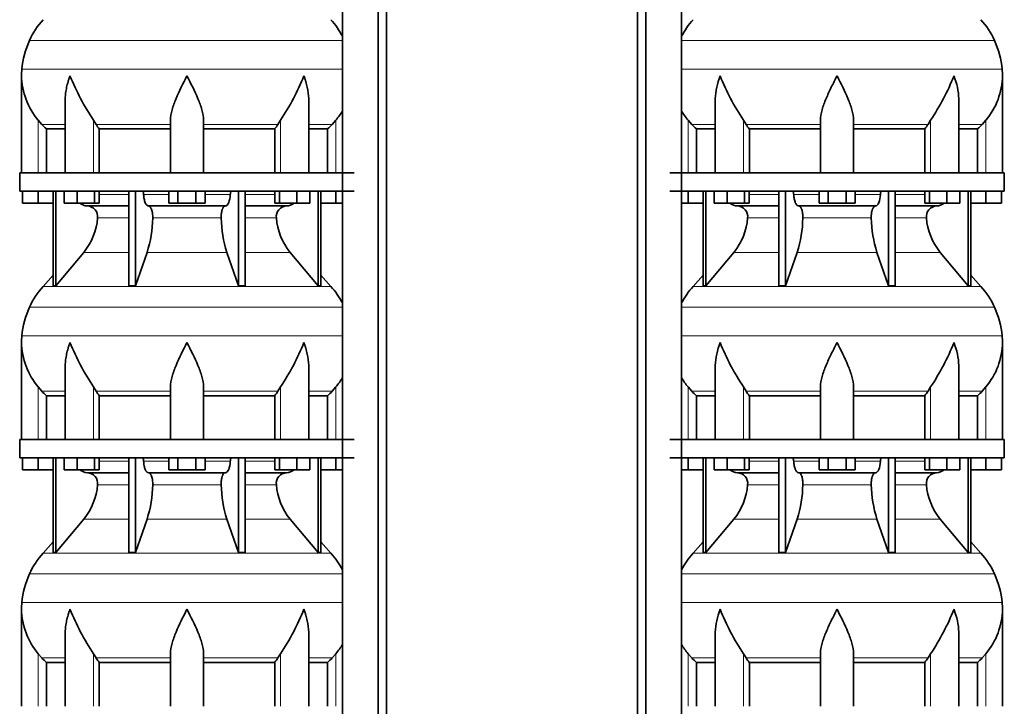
# Model space of a CAD drawing. Header units: millimetres. Extents: x 166 to 773, y -3338 to 2231.
# Tile 19 of 24: x 171 to 707, y 682 to 1055. Entities that reach past the tile are written whole.
import ezdxf

# ---------------------------------------------------------------- set-up
doc = ezdxf.new("R2010")
doc.units = ezdxf.units.MM
doc.layers.add('LOW_134-16', color=7, linetype='Continuous')
doc.layers.add('VSI134_DIFFUSORE', color=7, linetype='Continuous')

# ---------------------------------------------------------------- blocks, each defined once
blk = doc.blocks.new('SE')
at = {"layer": 'LOW_134-16', "color": 7, "linetype": 'Continuous', "lineweight": 35}
for p, q in [((346.64, 1717.18), (346.64, -619.32)), ((366.02, -619.32), (366.02, 1717.18)), ((370.57, -619.32), (370.57, 1717.18)), ((346.57, 1107.18), (346.57, 972.18)), ((346.57, 962.18), (346.57, 827.18)), ((346.57, 817.18), (346.57, 682.18))]:
    blk.add_line(p, q, dxfattribs=at)
at = {"layer": 'VSI134_DIFFUSORE', "color": 4, "linetype": 'Continuous', "lineweight": 9}
for p, q in [((346.57, 1044.17), (176.34, 1044.17)), ((172.18, 1028.54), (346.57, 1028.54)), ((181.01, 972.18), (181.01, 1000.78)), ((183.02, 998.48), (195.73, 998.48)), ((211.09, 972.18), (211.09, 1000.78)), ((212.52, 998.48), (253.01, 998.48)), ((271.01, 998.48), (311.5, 998.48)), ((312.92, 972.18), (312.92, 1000.78)), ((328.28, 998.48), (340.99, 998.48)), ((343.01, 972.18), (343.01, 1000.78)), ((214.21, 960.41), (230.31, 960.41)), ((238.43, 960.41), (252.19, 960.41)), ((271.82, 960.41), (285.58, 960.41)), ((293.7, 960.41), (309.8, 960.41)), ((230.31, 947.64), (213.38, 947.64)), ((280.62, 947.64), (243.39, 947.64)), ((310.63, 947.64), (293.7, 947.64)), ((205.86, 928.94), (230.31, 928.94)), ((240.28, 928.94), (283.73, 928.94)), ((293.7, 928.94), (318.15, 928.94)), ((183.71, 910.43), (340.3, 910.43)), ((346.57, 899.17), (176.34, 899.17)), ((172.18, 883.54), (346.57, 883.54)), ((181.01, 827.18), (181.01, 855.78)), ((183.02, 853.48), (195.73, 853.48)), ((211.09, 827.18), (211.09, 855.78)), ((212.52, 853.48), (253.01, 853.48)), ((271.01, 853.48), (311.5, 853.48)), ((312.92, 827.18), (312.92, 855.78)), ((328.28, 853.48), (340.99, 853.48)), ((343.01, 827.18), (343.01, 855.78)), ((214.21, 815.41), (230.31, 815.41)), ((238.43, 815.41), (252.19, 815.41)), ((271.82, 815.41), (285.58, 815.41)), ((293.7, 815.41), (309.8, 815.41)), ((230.31, 802.64), (213.38, 802.64)), ((280.62, 802.64), (243.39, 802.64)), ((310.63, 802.64), (293.7, 802.64)), ((205.86, 783.94), (230.31, 783.94)), ((240.28, 783.94), (283.73, 783.94)), ((293.7, 783.94), (318.15, 783.94)), ((183.71, 765.43), (340.3, 765.43)), ((346.57, 754.17), (176.34, 754.17)), ((172.18, 738.54), (346.57, 738.54)), ((181.01, 682.18), (181.01, 710.78)), ((183.02, 708.48), (195.73, 708.48)), ((211.09, 682.18), (211.09, 710.78)), ((212.52, 708.48), (253.01, 708.48)), ((271.01, 708.48), (311.5, 708.48)), ((312.92, 682.18), (312.92, 710.78)), ((328.28, 708.48), (340.99, 708.48)), ((343.01, 682.18), (343.01, 710.78))]:
    blk.add_line(p, q, dxfattribs=at)
at = {"layer": 'VSI134_DIFFUSORE', "color": 7, "linetype": 'Continuous', "lineweight": 35}
for p, q in [((172.01, 1024.92), (172.01, 972.18)), ((195.73, 1011.54), (195.73, 972.18)), ((328.28, 972.18), (328.28, 1011.54)), ((183.02, 998.48), (181.01, 1000.78)), ((212.52, 998.48), (211.09, 1000.78)), ((253.01, 972.18), (253.01, 1000.78)), ((271.01, 972.18), (271.01, 1000.78)), ((312.92, 1000.78), (311.5, 998.48)), ((343.01, 1000.78), (340.99, 998.48)), ((185.53, 996.04), (195.73, 996.04)), ((185.53, 972.18), (185.53, 996.04)), ((214.3, 996.04), (253.01, 996.04)), ((214.3, 972.18), (214.3, 996.04)), ((271.01, 996.04), (309.72, 996.04)), ((309.72, 996.04), (309.72, 972.18)), ((328.28, 996.04), (338.48, 996.04)), ((338.48, 996.04), (338.48, 972.18)), ((353.01, 972.18), (171.01, 972.18)), ((171.01, 972.18), (171.01, 962.18)), ((171.01, 962.18), (353.01, 962.18)), ((172.51, 955.78), (172.51, 962.18)), ((172.51, 955.78), (172.51, 962.18)), ((181.01, 955.78), (181.01, 962.18)), ((189.18, 962.18), (189.18, 910.73)), ((190.71, 962.18), (190.71, 910.73)), ((195.25, 955.78), (195.25, 962.18)), ((202.19, 955.78), (202.19, 962.18)), ((211.67, 955.78), (211.67, 962.18)), ((214.21, 955.78), (214.21, 962.18)), ((230.31, 962.18), (230.31, 910.73)), ((234, 962.18), (234, 910.73)), ((252.19, 955.78), (252.19, 962.18)), ((257.1, 955.78), (257.1, 962.18)), ((266.91, 955.78), (266.91, 962.18)), ((271.82, 955.78), (271.82, 962.18)), ((290.01, 962.18), (290.01, 910.73)), ((293.7, 962.18), (293.7, 910.73)), ((309.8, 955.78), (309.8, 962.18)), ((312.34, 955.78), (312.34, 962.18)), ((321.82, 955.78), (321.82, 962.18)), ((328.76, 955.78), (328.76, 962.18)), ((333.3, 962.18), (333.3, 910.73)), ((334.83, 962.18), (334.83, 910.73)), ((343.01, 955.78), (343.01, 962.18)), ((181.01, 955.78), (172.51, 955.78)), ((189.18, 955.78), (181.01, 955.78)), ((202.19, 955.78), (195.25, 955.78)), ((211.67, 955.78), (202.19, 955.78)), ((207.83, 954.18), (230.31, 954.18)), ((214.21, 955.78), (211.67, 955.78)), ((241.1, 954.18), (282.91, 954.18)), ((257.1, 955.78), (252.19, 955.78)), ((266.91, 955.78), (257.1, 955.78)), ((271.82, 955.78), (266.91, 955.78)), ((293.7, 954.18), (316.18, 954.18)), ((312.34, 955.78), (309.8, 955.78)), ((321.82, 955.78), (312.34, 955.78)), ((328.76, 955.78), (321.82, 955.78)), ((343.01, 955.78), (334.83, 955.78)), ((346.57, 955.78), (343.01, 955.78)), ((190.71, 910.73), (205.86, 928.94)), ((234, 910.73), (240.28, 928.94)), ((283.73, 928.94), (290.01, 910.73)), ((318.15, 928.94), (333.3, 910.73)), ((189.18, 916.5), (183.71, 910.43)), ((340.3, 910.43), (334.83, 916.5)), ((189.18, 910.73), (190.71, 910.73)), ((230.31, 910.73), (234, 910.73)), ((290.01, 910.73), (293.7, 910.73)), ((333.3, 910.73), (334.83, 910.73)), ((172.01, 879.92), (172.01, 827.18)), ((195.73, 866.54), (195.73, 827.18)), ((328.28, 827.18), (328.28, 866.54)), ((183.02, 853.48), (181.01, 855.78)), ((212.52, 853.48), (211.09, 855.78)), ((253.01, 827.18), (253.01, 855.78)), ((271.01, 827.18), (271.01, 855.78)), ((312.92, 855.78), (311.5, 853.48)), ((343.01, 855.78), (340.99, 853.48)), ((185.53, 851.04), (195.73, 851.04)), ((185.53, 827.18), (185.53, 851.04)), ((214.3, 851.04), (253.01, 851.04)), ((214.3, 827.18), (214.3, 851.04)), ((271.01, 851.04), (309.72, 851.04)), ((309.72, 851.04), (309.72, 827.18)), ((328.28, 851.04), (338.48, 851.04)), ((338.48, 851.04), (338.48, 827.18)), ((353.01, 827.18), (171.01, 827.18)), ((171.01, 827.18), (171.01, 817.18)), ((171.01, 817.18), (353.01, 817.18)), ((172.51, 810.78), (172.51, 817.18)), ((172.51, 810.78), (172.51, 817.18)), ((181.01, 810.78), (181.01, 817.18)), ((189.18, 817.18), (189.18, 765.73)), ((190.71, 817.18), (190.71, 765.73)), ((195.25, 810.78), (195.25, 817.18)), ((202.19, 810.78), (202.19, 817.18)), ((211.67, 810.78), (211.67, 817.18)), ((214.21, 810.78), (214.21, 817.18)), ((230.31, 817.18), (230.31, 765.73)), ((234, 817.18), (234, 765.73)), ((252.19, 810.78), (252.19, 817.18)), ((257.1, 810.78), (257.1, 817.18)), ((266.91, 810.78), (266.91, 817.18)), ((271.82, 810.78), (271.82, 817.18)), ((290.01, 817.18), (290.01, 765.73)), ((293.7, 817.18), (293.7, 765.73)), ((309.8, 810.78), (309.8, 817.18)), ((312.34, 810.78), (312.34, 817.18)), ((321.82, 810.78), (321.82, 817.18)), ((328.76, 810.78), (328.76, 817.18)), ((333.3, 817.18), (333.3, 765.73)), ((334.83, 817.18), (334.83, 765.73)), ((343.01, 810.78), (343.01, 817.18)), ((181.01, 810.78), (172.51, 810.78)), ((189.18, 810.78), (181.01, 810.78)), ((202.19, 810.78), (195.25, 810.78)), ((211.67, 810.78), (202.19, 810.78)), ((207.83, 809.18), (230.31, 809.18)), ((214.21, 810.78), (211.67, 810.78)), ((241.1, 809.18), (282.91, 809.18)), ((257.1, 810.78), (252.19, 810.78)), ((266.91, 810.78), (257.1, 810.78)), ((271.82, 810.78), (266.91, 810.78)), ((293.7, 809.18), (316.18, 809.18)), ((312.34, 810.78), (309.8, 810.78)), ((321.82, 810.78), (312.34, 810.78)), ((328.76, 810.78), (321.82, 810.78)), ((343.01, 810.78), (334.83, 810.78)), ((346.57, 810.78), (343.01, 810.78)), ((190.71, 765.73), (205.86, 783.94)), ((234, 765.73), (240.28, 783.94)), ((283.73, 783.94), (290.01, 765.73)), ((318.15, 783.94), (333.3, 765.73)), ((189.18, 771.5), (183.71, 765.43)), ((340.3, 765.43), (334.83, 771.5)), ((189.18, 765.73), (190.71, 765.73)), ((230.31, 765.73), (234, 765.73)), ((290.01, 765.73), (293.7, 765.73)), ((333.3, 765.73), (334.83, 765.73)), ((172.01, 734.92), (172.01, 682.18)), ((195.73, 721.54), (195.73, 682.18)), ((328.28, 682.18), (328.28, 721.54)), ((183.02, 708.48), (181.01, 710.78)), ((212.52, 708.48), (211.09, 710.78)), ((253.01, 682.18), (253.01, 710.78)), ((271.01, 682.18), (271.01, 710.78)), ((312.92, 710.78), (311.5, 708.48)), ((343.01, 710.78), (340.99, 708.48)), ((185.53, 706.04), (195.73, 706.04)), ((185.53, 682.18), (185.53, 706.04)), ((214.3, 706.04), (253.01, 706.04)), ((214.3, 682.18), (214.3, 706.04)), ((271.01, 706.04), (309.72, 706.04)), ((309.72, 706.04), (309.72, 682.18)), ((328.28, 706.04), (338.48, 706.04)), ((338.48, 706.04), (338.48, 682.18))]:
    blk.add_line(p, q, dxfattribs=at)
for centre, radius, start, end in [((216.41, 1025.98), 44, 138, 155.5912), ((307.61, 1025.98), 44, 27.6842, 42), ((220.96, 1023.92), 49, 155.5912, 174.5826), ((210.51, 1024.91), 38.5, 174.5826, 180.0352), ((210.7, 1025.59), 38.7, 181.0159, 219.8906), ((336.7, 1082.45), 149.83, 202.585, 213.0327), ((201.79, 1074.81), 133.53, 326.3278, 338.0546), ((313.31, 1025.59), 38.7, 320.1094, 329.446), ((245.66, 1020.72), 39.91, 213.8601, 218.2043), ((278.38, 1020.7), 39.88, 321.7938, 326.1418), ((208.06, 960.86), 6.68, 229.5852, 268.0094), ((207.55, 948.32), 5.87, 353.3223, 87.2173), ((316.44, 948.34), 5.85, 92.5772, 186.8833), ((315.95, 960.86), 6.68, 271.9979, 310.3729), ((180.07, 950.16), 33.4, 320.5472, 355.6594), ((178.44, 948.84), 64.97, 342.1602, 358.9354), ((347.08, 949.09), 66.48, 181.2569, 197.6475), ((344.04, 950.21), 33.51, 184.3996, 219.3938), ((216.41, 880.98), 44, 138, 155.5912), ((307.61, 880.98), 44, 27.6842, 42), ((220.96, 878.92), 49, 155.5912, 174.5826), ((210.51, 879.91), 38.5, 174.5826, 180.0352), ((210.7, 880.59), 38.7, 181.0159, 219.8906), ((336.7, 937.45), 149.83, 202.585, 213.0327), ((201.79, 929.81), 133.53, 326.3278, 338.0546), ((313.31, 880.59), 38.7, 320.1094, 329.446), ((245.66, 875.72), 39.91, 213.8601, 218.2043), ((278.38, 875.7), 39.88, 321.7938, 326.1418), ((208.06, 815.86), 6.68, 229.5852, 268.0094), ((207.55, 803.32), 5.87, 353.3223, 87.2173), ((316.44, 803.34), 5.85, 92.5772, 186.8833), ((315.95, 815.86), 6.68, 271.9979, 310.3729), ((180.07, 805.16), 33.4, 320.5472, 355.6594), ((178.44, 803.84), 64.97, 342.1602, 358.9354), ((347.08, 804.09), 66.48, 181.2569, 197.6475), ((344.04, 805.21), 33.51, 184.3996, 219.3938), ((216.41, 735.98), 44, 138, 155.5912), ((307.61, 735.98), 44, 27.6842, 42), ((220.96, 733.92), 49, 155.5912, 174.5826), ((210.51, 734.91), 38.5, 174.5826, 180.0352), ((210.7, 735.59), 38.7, 181.0159, 219.8906), ((336.7, 792.45), 149.83, 202.585, 213.0327), ((201.79, 784.81), 133.53, 326.3278, 338.0546), ((313.31, 735.59), 38.7, 320.1094, 329.446), ((245.66, 730.72), 39.91, 213.8601, 218.2043), ((278.38, 730.7), 39.88, 321.7938, 326.1418)]:
    blk.add_arc(centre, radius, start, end, dxfattribs=at)
for points, knots in [([(198.37, 1024.91), (198.27, 1024.65), (198.18, 1024.39), (198, 1023.86), (197.91, 1023.6), (197.66, 1022.82), (197.5, 1022.3), (197.04, 1020.74), (196.77, 1019.71), (196.32, 1017.63), (196.14, 1016.59), (195.87, 1014.54), (195.78, 1013.52), (195.74, 1012.18), (195.73, 1011.86), (195.73, 1011.53)], [0, 0, 0, 0, 0.03125, 0.03125, 0.0625, 0.0625, 0.125, 0.125, 0.25, 0.25, 0.375, 0.375, 0.5, 0.5, 0.5400162, 0.5400162, 0.5400162, 0.5400162]), ([(262.01, 1024.91), (259.89, 1020.76), (257.74, 1016.55), (255.2, 1010.48), (254.45, 1008.47), (253.36, 1004.51), (253.01, 1002.61), (253.01, 1000.78)], [0, 0, 0, 0, 0.5, 0.5, 0.75, 0.75, 1, 1, 1, 1]), ([(271.01, 1000.78), (271.01, 1002.61), (270.66, 1004.51), (269.56, 1008.46), (268.81, 1010.47), (266.27, 1016.55), (264.12, 1020.76), (262.01, 1024.91)], [0, 0, 0, 0, 0.25, 0.25, 0.5, 0.5, 1, 1, 1, 1]), ([(328.28, 1011.53), (328.28, 1011.87), (328.27, 1012.21), (328.19, 1014.6), (327.91, 1016.64), (327.23, 1019.72), (326.97, 1020.75), (326.52, 1022.3), (326.35, 1022.82), (326.1, 1023.6), (325.97, 1023.99), (325.83, 1024.39), (325.74, 1024.65), (325.69, 1024.78), (325.65, 1024.91)], [0.4588627, 0.4588627, 0.4588627, 0.4588627, 0.5, 0.5, 0.75, 0.75, 0.875, 0.875, 0.9375, 0.9375, 0.96875, 0.984375, 0.984375, 1, 1, 1, 1]), ([(237.67, 962.18), (237.72, 962.18), (237.76, 962.17), (237.86, 962.13), (237.9, 962.1), (238.03, 961.97), (238.11, 961.84), (238.25, 961.51), (238.31, 961.32), (238.39, 960.89), (238.42, 960.65), (238.43, 960.41)], [0, 0, 0, 0, 0.125, 0.125, 0.25, 0.25, 0.5, 0.5, 0.75, 0.75, 1, 1, 1, 1]), ([(241.1, 954.18), (240.93, 954.18), (240.77, 954.22), (240.53, 954.34), (240.45, 954.39), (240.29, 954.5), (240.22, 954.57), (239.99, 954.79), (239.84, 954.98), (239.56, 955.43), (239.43, 955.68), (239.19, 956.24), (239.08, 956.56), (238.88, 957.23), (238.79, 957.59), (238.64, 958.34), (238.58, 958.74), (238.48, 959.56), (238.45, 959.98), (238.43, 960.41)], [0, 0, 0, 0, 0.125, 0.125, 0.1875, 0.1875, 0.25, 0.25, 0.375, 0.375, 0.5, 0.5, 0.625, 0.625, 0.75, 0.75, 0.875, 0.875, 1, 1, 1, 1]), ([(285.58, 960.41), (285.5, 958.7), (285.19, 957.1), (284.21, 954.83), (283.56, 954.18), (282.91, 954.18)], [0, 0, 0, 0, 0.5, 0.5, 1, 1, 1, 1]), ([(285.58, 960.41), (285.59, 960.65), (285.62, 960.88), (285.68, 961.21), (285.71, 961.31), (285.76, 961.5), (285.79, 961.59), (285.86, 961.76), (285.9, 961.83), (285.98, 961.95), (286.02, 962.01), (286.11, 962.1), (286.15, 962.13), (286.25, 962.17), (286.29, 962.18), (286.34, 962.18)], [0, 0, 0, 0, 0.25, 0.25, 0.375, 0.375, 0.5, 0.5, 0.625, 0.625, 0.75, 0.75, 0.875, 0.875, 1, 1, 1, 1]), ([(241.1, 954.18), (241.18, 954.18), (241.26, 954.17), (241.42, 954.13), (241.49, 954.1), (241.73, 953.97), (241.88, 953.84), (242.17, 953.5), (242.31, 953.3), (242.5, 952.94), (242.57, 952.81), (242.69, 952.53), (242.74, 952.38), (242.9, 951.92), (243, 951.59), (243.12, 951.05), (243.16, 950.87), (243.22, 950.49), (243.25, 950.3), (243.33, 949.71), (243.37, 949.3), (243.41, 948.47), (243.41, 948.05), (243.39, 947.64)], [0, 0, 0, 0, 0.0625, 0.0625, 0.125, 0.125, 0.25, 0.25, 0.375, 0.375, 0.4375, 0.4375, 0.5, 0.5, 0.625, 0.625, 0.6875, 0.6875, 0.75, 0.75, 0.875, 0.875, 1, 1, 1, 1]), ([(280.62, 947.64), (280.6, 948.05), (280.61, 948.47), (280.63, 949.09), (280.65, 949.29), (280.68, 949.7), (280.71, 949.9), (280.78, 950.49), (280.85, 950.87), (280.97, 951.41), (281.02, 951.58), (281.11, 951.92), (281.21, 952.24), (281.32, 952.53), (281.44, 952.8), (281.51, 952.94), (281.7, 953.3), (281.84, 953.51), (282.13, 953.84), (282.29, 953.97), (282.6, 954.14), (282.75, 954.18), (282.91, 954.18)], [0, 0, 0, 0, 0.125, 0.125, 0.1875, 0.1875, 0.25, 0.25, 0.375, 0.375, 0.4375, 0.4375, 0.5, 0.5625, 0.5625, 0.625, 0.625, 0.75, 0.75, 0.875, 0.875, 1, 1, 1, 1]), ([(198.37, 879.91), (198.27, 879.65), (198.18, 879.39), (198, 878.86), (197.91, 878.6), (197.66, 877.82), (197.5, 877.3), (197.04, 875.74), (196.77, 874.71), (196.32, 872.63), (196.14, 871.59), (195.87, 869.54), (195.78, 868.52), (195.74, 867.18), (195.73, 866.86), (195.73, 866.53)], [0, 0, 0, 0, 0.03125, 0.03125, 0.0625, 0.0625, 0.125, 0.125, 0.25, 0.25, 0.375, 0.375, 0.5, 0.5, 0.5400162, 0.5400162, 0.5400162, 0.5400162]), ([(262.01, 879.91), (259.89, 875.76), (257.74, 871.55), (255.2, 865.48), (254.45, 863.47), (253.36, 859.51), (253.01, 857.61), (253.01, 855.78)], [0, 0, 0, 0, 0.5, 0.5, 0.75, 0.75, 1, 1, 1, 1]), ([(271.01, 855.78), (271.01, 857.61), (270.66, 859.51), (269.56, 863.46), (268.81, 865.47), (266.27, 871.55), (264.12, 875.76), (262.01, 879.91)], [0, 0, 0, 0, 0.25, 0.25, 0.5, 0.5, 1, 1, 1, 1]), ([(328.28, 866.53), (328.28, 866.87), (328.27, 867.21), (328.19, 869.6), (327.91, 871.64), (327.23, 874.72), (326.97, 875.75), (326.52, 877.3), (326.35, 877.82), (326.1, 878.6), (325.97, 878.99), (325.83, 879.39), (325.74, 879.65), (325.69, 879.78), (325.65, 879.91)], [0.4588627, 0.4588627, 0.4588627, 0.4588627, 0.5, 0.5, 0.75, 0.75, 0.875, 0.875, 0.9375, 0.9375, 0.96875, 0.984375, 0.984375, 1, 1, 1, 1]), ([(237.67, 817.18), (237.72, 817.18), (237.76, 817.17), (237.86, 817.13), (237.9, 817.1), (238.03, 816.97), (238.11, 816.84), (238.25, 816.51), (238.31, 816.32), (238.39, 815.89), (238.42, 815.65), (238.43, 815.41)], [0, 0, 0, 0, 0.125, 0.125, 0.25, 0.25, 0.5, 0.5, 0.75, 0.75, 1, 1, 1, 1]), ([(241.1, 809.18), (240.93, 809.18), (240.77, 809.22), (240.53, 809.34), (240.45, 809.39), (240.29, 809.5), (240.22, 809.57), (239.99, 809.79), (239.84, 809.98), (239.56, 810.43), (239.43, 810.68), (239.19, 811.24), (239.08, 811.56), (238.88, 812.23), (238.79, 812.59), (238.64, 813.34), (238.58, 813.74), (238.48, 814.56), (238.45, 814.98), (238.43, 815.41)], [0, 0, 0, 0, 0.125, 0.125, 0.1875, 0.1875, 0.25, 0.25, 0.375, 0.375, 0.5, 0.5, 0.625, 0.625, 0.75, 0.75, 0.875, 0.875, 1, 1, 1, 1]), ([(285.58, 815.41), (285.5, 813.7), (285.19, 812.1), (284.21, 809.83), (283.56, 809.18), (282.91, 809.18)], [0, 0, 0, 0, 0.5, 0.5, 1, 1, 1, 1]), ([(285.58, 815.41), (285.59, 815.65), (285.62, 815.88), (285.68, 816.21), (285.71, 816.31), (285.76, 816.5), (285.79, 816.59), (285.86, 816.76), (285.9, 816.83), (285.98, 816.95), (286.02, 817.01), (286.11, 817.1), (286.15, 817.13), (286.25, 817.17), (286.29, 817.18), (286.34, 817.18)], [0, 0, 0, 0, 0.25, 0.25, 0.375, 0.375, 0.5, 0.5, 0.625, 0.625, 0.75, 0.75, 0.875, 0.875, 1, 1, 1, 1]), ([(241.1, 809.18), (241.18, 809.18), (241.26, 809.17), (241.42, 809.13), (241.49, 809.1), (241.73, 808.97), (241.88, 808.84), (242.17, 808.5), (242.31, 808.3), (242.5, 807.94), (242.57, 807.81), (242.69, 807.53), (242.74, 807.38), (242.9, 806.92), (243, 806.59), (243.12, 806.05), (243.16, 805.87), (243.22, 805.49), (243.25, 805.3), (243.33, 804.71), (243.37, 804.3), (243.41, 803.47), (243.41, 803.05), (243.39, 802.64)], [0, 0, 0, 0, 0.0625, 0.0625, 0.125, 0.125, 0.25, 0.25, 0.375, 0.375, 0.4375, 0.4375, 0.5, 0.5, 0.625, 0.625, 0.6875, 0.6875, 0.75, 0.75, 0.875, 0.875, 1, 1, 1, 1]), ([(280.62, 802.64), (280.6, 803.05), (280.61, 803.47), (280.63, 804.09), (280.65, 804.29), (280.68, 804.7), (280.71, 804.9), (280.78, 805.49), (280.85, 805.87), (280.97, 806.41), (281.02, 806.58), (281.11, 806.92), (281.21, 807.24), (281.32, 807.53), (281.44, 807.8), (281.51, 807.94), (281.7, 808.3), (281.84, 808.51), (282.13, 808.84), (282.29, 808.97), (282.6, 809.14), (282.75, 809.18), (282.91, 809.18)], [0, 0, 0, 0, 0.125, 0.125, 0.1875, 0.1875, 0.25, 0.25, 0.375, 0.375, 0.4375, 0.4375, 0.5, 0.5625, 0.5625, 0.625, 0.625, 0.75, 0.75, 0.875, 0.875, 1, 1, 1, 1]), ([(198.37, 734.91), (198.27, 734.65), (198.18, 734.39), (198, 733.86), (197.91, 733.6), (197.66, 732.82), (197.5, 732.3), (197.04, 730.74), (196.77, 729.71), (196.32, 727.63), (196.14, 726.59), (195.87, 724.54), (195.78, 723.52), (195.74, 722.18), (195.73, 721.86), (195.73, 721.53)], [0, 0, 0, 0, 0.03125, 0.03125, 0.0625, 0.0625, 0.125, 0.125, 0.25, 0.25, 0.375, 0.375, 0.5, 0.5, 0.5400162, 0.5400162, 0.5400162, 0.5400162]), ([(262.01, 734.91), (259.89, 730.76), (257.74, 726.55), (255.2, 720.48), (254.45, 718.47), (253.36, 714.51), (253.01, 712.61), (253.01, 710.78)], [0, 0, 0, 0, 0.5, 0.5, 0.75, 0.75, 1, 1, 1, 1]), ([(271.01, 710.78), (271.01, 712.61), (270.66, 714.51), (269.56, 718.46), (268.81, 720.47), (266.27, 726.55), (264.12, 730.76), (262.01, 734.91)], [0, 0, 0, 0, 0.25, 0.25, 0.5, 0.5, 1, 1, 1, 1]), ([(328.28, 721.53), (328.28, 721.87), (328.27, 722.21), (328.19, 724.6), (327.91, 726.64), (327.23, 729.72), (326.97, 730.75), (326.52, 732.3), (326.35, 732.82), (326.1, 733.6), (325.97, 733.99), (325.83, 734.39), (325.74, 734.65), (325.69, 734.78), (325.65, 734.91)], [0.4588627, 0.4588627, 0.4588627, 0.4588627, 0.5, 0.5, 0.75, 0.75, 0.875, 0.875, 0.9375, 0.9375, 0.96875, 0.984375, 0.984375, 1, 1, 1, 1])]:
    blk.add_open_spline(points, degree=3, knots=knots, dxfattribs=at)
for points in [[(185.53, 996.04), (184.66, 996.82), (183.82, 997.64), (183.02, 998.48)], [(340.99, 998.48), (340.19, 997.64), (339.35, 996.82), (338.48, 996.04)], [(185.53, 851.04), (184.66, 851.82), (183.82, 852.64), (183.02, 853.48)], [(340.99, 853.48), (340.19, 852.64), (339.35, 851.82), (338.48, 851.04)], [(185.53, 706.04), (184.66, 706.82), (183.82, 707.64), (183.02, 708.48)], [(340.99, 708.48), (340.19, 707.64), (339.35, 706.82), (338.48, 706.04)]]:
    blk.add_open_spline(points, degree=3, dxfattribs=at)
blk = doc.blocks.new('SE3')
at = {"layer": 'LOW_134-16', "color": 7, "linetype": 'Continuous', "lineweight": 35}
for p, q in [((507.09, -619.32), (507.09, 1717.18)), ((511.64, -619.32), (511.64, 1717.18)), ((531.03, 1717.18), (531.03, -619.32)), ((531.1, 1107.18), (531.1, 972.18)), ((531.1, 962.18), (531.1, 827.18)), ((531.1, 817.18), (531.1, 682.18))]:
    blk.add_line(p, q, dxfattribs=at)
at = {"layer": 'VSI134_DIFFUSORE', "color": 4, "linetype": 'Continuous', "lineweight": 9}
for p, q in [((701.33, 1044.17), (531.1, 1044.17)), ((531.1, 1028.54), (705.49, 1028.54)), ((534.66, 972.18), (534.66, 1000.78)), ((549.38, 998.48), (536.67, 998.48)), ((564.75, 972.18), (564.75, 1000.78)), ((606.66, 998.48), (566.17, 998.48)), ((624.66, 998.48), (665.15, 998.48)), ((666.57, 972.18), (666.57, 1000.78)), ((681.94, 998.48), (694.65, 998.48)), ((696.66, 972.18), (696.66, 1000.78)), ((567.87, 960.41), (583.96, 960.41)), ((592.09, 960.41), (605.85, 960.41)), ((625.48, 960.41), (639.23, 960.41)), ((647.36, 960.41), (663.46, 960.41)), ((583.96, 947.64), (567.03, 947.64)), ((634.27, 947.64), (597.05, 947.64)), ((664.29, 947.64), (647.36, 947.64)), ((559.52, 928.94), (583.96, 928.94)), ((593.94, 928.94), (637.38, 928.94)), ((647.36, 928.94), (671.8, 928.94)), ((537.36, 910.43), (693.96, 910.43)), ((701.33, 899.17), (531.1, 899.17)), ((531.1, 883.54), (705.49, 883.54)), ((534.66, 827.18), (534.66, 855.78)), ((549.38, 853.48), (536.67, 853.48)), ((564.75, 827.18), (564.75, 855.78)), ((606.66, 853.48), (566.17, 853.48)), ((624.66, 853.48), (665.15, 853.48)), ((666.57, 827.18), (666.57, 855.78)), ((681.94, 853.48), (694.65, 853.48)), ((696.66, 827.18), (696.66, 855.78)), ((567.87, 815.41), (583.96, 815.41)), ((592.09, 815.41), (605.85, 815.41)), ((625.48, 815.41), (639.23, 815.41)), ((647.36, 815.41), (663.46, 815.41)), ((583.96, 802.64), (567.03, 802.64)), ((634.27, 802.64), (597.05, 802.64)), ((664.29, 802.64), (647.36, 802.64)), ((559.52, 783.94), (583.96, 783.94)), ((593.94, 783.94), (637.38, 783.94)), ((647.36, 783.94), (671.8, 783.94)), ((537.36, 765.43), (693.96, 765.43)), ((701.33, 754.17), (531.1, 754.17)), ((531.1, 738.54), (705.49, 738.54)), ((534.66, 682.18), (534.66, 710.78)), ((549.38, 708.48), (536.67, 708.48)), ((564.75, 682.18), (564.75, 710.78)), ((606.66, 708.48), (566.17, 708.48)), ((624.66, 708.48), (665.15, 708.48)), ((666.57, 682.18), (666.57, 710.78)), ((681.94, 708.48), (694.65, 708.48)), ((696.66, 682.18), (696.66, 710.78))]:
    blk.add_line(p, q, dxfattribs=at)
at = {"layer": 'VSI134_DIFFUSORE', "color": 7, "linetype": 'Continuous', "lineweight": 35}
for p, q in [((705.66, 972.18), (705.66, 1024.92)), ((549.38, 1011.54), (549.38, 972.18)), ((681.94, 972.18), (681.94, 1011.54)), ((536.67, 998.48), (534.66, 1000.78)), ((566.17, 998.48), (564.75, 1000.78)), ((606.66, 972.18), (606.66, 1000.78)), ((624.66, 972.18), (624.66, 1000.78)), ((666.57, 1000.78), (665.15, 998.48)), ((696.66, 1000.78), (694.65, 998.48)), ((539.19, 996.04), (549.38, 996.04)), ((539.19, 972.18), (539.19, 996.04)), ((567.95, 996.04), (606.66, 996.04)), ((567.95, 972.18), (567.95, 996.04)), ((624.66, 996.04), (663.37, 996.04)), ((663.37, 996.04), (663.37, 972.18)), ((681.94, 996.04), (692.13, 996.04)), ((692.13, 996.04), (692.13, 972.18)), ((706.66, 972.18), (524.66, 972.18)), ((706.66, 962.18), (706.66, 972.18)), ((524.66, 962.18), (706.66, 962.18)), ((534.66, 955.78), (534.66, 962.18)), ((542.83, 962.18), (542.83, 910.73)), ((544.36, 962.18), (544.36, 910.73)), ((548.9, 955.78), (548.9, 962.18)), ((555.84, 955.78), (555.84, 962.18)), ((565.32, 955.78), (565.32, 962.18)), ((567.87, 955.78), (567.87, 962.18)), ((583.96, 962.18), (583.96, 910.73)), ((587.66, 962.18), (587.66, 910.73)), ((605.85, 955.78), (605.85, 962.18)), ((610.75, 955.78), (610.75, 962.18)), ((620.57, 955.78), (620.57, 962.18)), ((625.48, 955.78), (625.48, 962.18)), ((643.66, 962.18), (643.66, 910.73)), ((647.36, 962.18), (647.36, 910.73)), ((663.46, 955.78), (663.46, 962.18)), ((666, 955.78), (666, 962.18)), ((675.48, 955.78), (675.48, 962.18)), ((682.42, 955.78), (682.42, 962.18)), ((686.96, 962.18), (686.96, 910.73)), ((688.49, 962.18), (688.49, 910.73)), ((696.66, 955.78), (696.66, 962.18)), ((705.16, 955.78), (705.16, 962.18)), ((534.66, 955.78), (531.1, 955.78)), ((542.83, 955.78), (534.66, 955.78)), ((555.84, 955.78), (548.9, 955.78)), ((565.32, 955.78), (555.84, 955.78)), ((561.49, 954.18), (583.96, 954.18)), ((567.87, 955.78), (565.32, 955.78)), ((594.75, 954.18), (636.57, 954.18)), ((610.75, 955.78), (605.85, 955.78)), ((620.57, 955.78), (610.75, 955.78)), ((625.48, 955.78), (620.57, 955.78)), ((647.36, 954.18), (669.83, 954.18)), ((666, 955.78), (663.46, 955.78)), ((675.48, 955.78), (666, 955.78)), ((682.42, 955.78), (675.48, 955.78)), ((696.66, 955.78), (688.49, 955.78)), ((705.16, 955.78), (696.66, 955.78)), ((544.36, 910.73), (559.52, 928.94)), ((587.66, 910.73), (593.94, 928.94)), ((637.38, 928.94), (643.66, 910.73)), ((671.8, 928.94), (686.96, 910.73)), ((542.83, 916.5), (537.36, 910.43)), ((693.96, 910.43), (688.49, 916.5)), ((542.83, 910.73), (544.36, 910.73)), ((583.96, 910.73), (587.66, 910.73)), ((643.66, 910.73), (647.36, 910.73)), ((686.96, 910.73), (688.49, 910.73)), ((705.66, 827.18), (705.66, 879.92)), ((549.38, 866.54), (549.38, 827.18)), ((681.94, 827.18), (681.94, 866.54)), ((536.67, 853.48), (534.66, 855.78)), ((566.17, 853.48), (564.75, 855.78)), ((606.66, 827.18), (606.66, 855.78)), ((624.66, 827.18), (624.66, 855.78)), ((666.57, 855.78), (665.15, 853.48)), ((696.66, 855.78), (694.65, 853.48)), ((539.19, 851.04), (549.38, 851.04)), ((539.19, 827.18), (539.19, 851.04)), ((567.95, 851.04), (606.66, 851.04)), ((567.95, 827.18), (567.95, 851.04)), ((624.66, 851.04), (663.37, 851.04)), ((663.37, 851.04), (663.37, 827.18)), ((681.94, 851.04), (692.13, 851.04)), ((692.13, 851.04), (692.13, 827.18)), ((706.66, 827.18), (524.66, 827.18)), ((706.66, 817.18), (706.66, 827.18)), ((524.66, 817.18), (706.66, 817.18)), ((534.66, 810.78), (534.66, 817.18)), ((542.83, 817.18), (542.83, 765.73)), ((544.36, 817.18), (544.36, 765.73)), ((548.9, 810.78), (548.9, 817.18)), ((555.84, 810.78), (555.84, 817.18)), ((565.32, 810.78), (565.32, 817.18)), ((567.87, 810.78), (567.87, 817.18)), ((583.96, 817.18), (583.96, 765.73)), ((587.66, 817.18), (587.66, 765.73)), ((605.85, 810.78), (605.85, 817.18)), ((610.75, 810.78), (610.75, 817.18)), ((620.57, 810.78), (620.57, 817.18)), ((625.48, 810.78), (625.48, 817.18)), ((643.66, 817.18), (643.66, 765.73)), ((647.36, 817.18), (647.36, 765.73)), ((663.46, 810.78), (663.46, 817.18)), ((666, 810.78), (666, 817.18)), ((675.48, 810.78), (675.48, 817.18)), ((682.42, 810.78), (682.42, 817.18)), ((686.96, 817.18), (686.96, 765.73)), ((688.49, 817.18), (688.49, 765.73)), ((696.66, 810.78), (696.66, 817.18)), ((705.16, 810.78), (705.16, 817.18)), ((534.66, 810.78), (531.1, 810.78)), ((542.83, 810.78), (534.66, 810.78)), ((555.84, 810.78), (548.9, 810.78)), ((565.32, 810.78), (555.84, 810.78)), ((561.49, 809.18), (583.96, 809.18)), ((567.87, 810.78), (565.32, 810.78)), ((594.75, 809.18), (636.57, 809.18)), ((610.75, 810.78), (605.85, 810.78)), ((620.57, 810.78), (610.75, 810.78)), ((625.48, 810.78), (620.57, 810.78)), ((647.36, 809.18), (669.83, 809.18)), ((666, 810.78), (663.46, 810.78)), ((675.48, 810.78), (666, 810.78)), ((682.42, 810.78), (675.48, 810.78)), ((696.66, 810.78), (688.49, 810.78)), ((705.16, 810.78), (696.66, 810.78)), ((544.36, 765.73), (559.52, 783.94)), ((587.66, 765.73), (593.94, 783.94)), ((637.38, 783.94), (643.66, 765.73)), ((671.8, 783.94), (686.96, 765.73)), ((542.83, 771.5), (537.36, 765.43)), ((693.96, 765.43), (688.49, 771.5)), ((542.83, 765.73), (544.36, 765.73)), ((583.96, 765.73), (587.66, 765.73)), ((643.66, 765.73), (647.36, 765.73)), ((686.96, 765.73), (688.49, 765.73)), ((705.66, 682.18), (705.66, 734.92)), ((549.38, 721.54), (549.38, 682.18)), ((681.94, 682.18), (681.94, 721.54)), ((536.67, 708.48), (534.66, 710.78)), ((566.17, 708.48), (564.75, 710.78)), ((606.66, 682.18), (606.66, 710.78)), ((624.66, 682.18), (624.66, 710.78)), ((666.57, 710.78), (665.15, 708.48)), ((696.66, 710.78), (694.65, 708.48)), ((539.19, 706.04), (549.38, 706.04)), ((539.19, 682.18), (539.19, 706.04)), ((567.95, 706.04), (606.66, 706.04)), ((567.95, 682.18), (567.95, 706.04)), ((624.66, 706.04), (663.37, 706.04)), ((663.37, 706.04), (663.37, 682.18)), ((681.94, 706.04), (692.13, 706.04)), ((692.13, 706.04), (692.13, 682.18))]:
    blk.add_line(p, q, dxfattribs=at)
for centre, radius, start, end in [((570.06, 1025.98), 44, 138, 152.3158), ((661.26, 1025.98), 44, 24.4088, 42), ((656.71, 1023.92), 49, 5.4174, 24.4088), ((667.16, 1024.91), 38.5, 359.9861, 5.4174), ((677.84, 1075.85), 135.74, 202.0412, 213.5763), ((553.48, 1075.85), 135.74, 326.4237, 337.9588), ((666.97, 1025.59), 38.7, 320.1094, 358.9842), ((564.35, 1025.59), 38.7, 210.5496, 219.8906), ((599.28, 1020.7), 39.88, 213.8582, 218.2062), ((632.04, 1020.7), 39.88, 321.7938, 326.1418), ((561.72, 960.86), 6.68, 229.5852, 268.0094), ((561.2, 948.32), 5.87, 353.3223, 87.2173), ((670.1, 948.34), 5.85, 92.5772, 186.8833), ((669.6, 960.86), 6.68, 271.9979, 310.3729), ((533.73, 950.16), 33.4, 320.5472, 355.6594), ((532.09, 948.84), 64.97, 342.1602, 358.9354), ((700.74, 949.09), 66.48, 181.2569, 197.6475), ((697.7, 950.21), 33.51, 184.3996, 219.3938), ((570.06, 880.98), 44, 138, 152.3158), ((661.26, 880.98), 44, 24.4088, 42), ((656.71, 878.92), 49, 5.4174, 24.4088), ((677.84, 930.85), 135.74, 202.0412, 213.5763), ((553.48, 930.85), 135.74, 326.4237, 337.9588), ((666.97, 880.59), 38.7, 320.1094, 358.9842), ((667.16, 879.91), 38.5, 359.9861, 5.4174), ((564.35, 880.59), 38.7, 210.5496, 219.8906), ((599.28, 875.7), 39.88, 213.8582, 218.2062), ((632.04, 875.7), 39.88, 321.7938, 326.1418), ((561.72, 815.86), 6.68, 229.5852, 268.0094), ((561.2, 803.32), 5.87, 353.3223, 87.2173), ((670.1, 803.34), 5.85, 92.5772, 186.8833), ((669.6, 815.86), 6.68, 271.9979, 310.3729), ((533.73, 805.16), 33.4, 320.5472, 355.6594), ((532.09, 803.84), 64.97, 342.1602, 358.9354), ((700.74, 804.09), 66.48, 181.2569, 197.6475), ((697.7, 805.21), 33.51, 184.3996, 219.3938), ((570.06, 735.98), 44, 138, 152.3158), ((661.26, 735.98), 44, 24.4088, 42), ((656.71, 733.92), 49, 5.4174, 24.4088), ((677.84, 785.85), 135.74, 202.0412, 213.5763), ((553.48, 785.85), 135.74, 326.4237, 337.9588), ((666.97, 735.59), 38.7, 320.1094, 358.9842), ((667.16, 734.91), 38.5, 359.9861, 5.4174), ((564.35, 735.59), 38.7, 210.5496, 219.8906), ((599.28, 730.7), 39.88, 213.8582, 218.2062), ((632.04, 730.7), 39.88, 321.7938, 326.1418)]:
    blk.add_arc(centre, radius, start, end, dxfattribs=at)
for points, knots in [([(549.38, 1011.53), (549.38, 1011.85), (549.39, 1012.18), (549.54, 1016.55), (550.53, 1020.76), (552.02, 1024.91)], [0.4601729, 0.4601729, 0.4601729, 0.4601729, 0.5, 0.5, 1, 1, 1, 1]), ([(606.66, 1000.78), (606.66, 1002.61), (607.02, 1004.55), (608.12, 1008.49), (608.86, 1010.5), (610.58, 1014.6), (611.54, 1016.64), (613.04, 1019.72), (613.55, 1020.75), (614.6, 1022.82), (615.13, 1023.88), (615.66, 1024.91)], [0, 0, 0, 0, 0.25, 0.25, 0.5, 0.5, 0.75, 0.75, 0.875, 0.875, 1, 1, 1, 1]), ([(624.66, 1000.78), (624.66, 1002.61), (624.31, 1004.51), (623.21, 1008.47), (622.47, 1010.48), (619.93, 1016.55), (617.77, 1020.76), (615.66, 1024.91)], [0, 0, 0, 0, 0.25, 0.25, 0.5, 0.5, 1, 1, 1, 1]), ([(681.94, 1011.53), (681.94, 1011.85), (681.93, 1012.18), (681.78, 1016.55), (680.79, 1020.76), (679.3, 1024.91)], [0.4601729, 0.4601729, 0.4601729, 0.4601729, 0.5, 0.5, 1, 1, 1, 1]), ([(591.33, 962.18), (591.37, 962.18), (591.42, 962.17), (591.51, 962.13), (591.56, 962.1), (591.69, 961.97), (591.77, 961.84), (591.91, 961.51), (591.96, 961.32), (592.05, 960.89), (592.08, 960.65), (592.09, 960.41)], [0, 0, 0, 0, 0.125, 0.125, 0.25, 0.25, 0.5, 0.5, 0.75, 0.75, 1, 1, 1, 1]), ([(594.75, 954.18), (594.59, 954.18), (594.43, 954.22), (594.19, 954.34), (594.11, 954.39), (593.95, 954.5), (593.87, 954.57), (593.64, 954.79), (593.5, 954.98), (593.22, 955.43), (593.09, 955.68), (592.85, 956.24), (592.73, 956.56), (592.53, 957.23), (592.45, 957.59), (592.3, 958.34), (592.23, 958.74), (592.14, 959.56), (592.11, 959.98), (592.09, 960.41)], [0, 0, 0, 0, 0.125, 0.125, 0.1875, 0.1875, 0.25, 0.25, 0.375, 0.375, 0.5, 0.5, 0.625, 0.625, 0.75, 0.75, 0.875, 0.875, 1, 1, 1, 1]), ([(639.23, 960.41), (639.16, 958.7), (638.84, 957.1), (637.87, 954.83), (637.22, 954.18), (636.57, 954.18)], [0, 0, 0, 0, 0.5, 0.5, 1, 1, 1, 1]), ([(639.23, 960.41), (639.24, 960.65), (639.27, 960.88), (639.33, 961.21), (639.36, 961.31), (639.42, 961.5), (639.45, 961.59), (639.52, 961.76), (639.56, 961.83), (639.63, 961.95), (639.68, 962.01), (639.76, 962.1), (639.81, 962.13), (639.9, 962.17), (639.95, 962.18), (639.99, 962.18)], [0, 0, 0, 0, 0.25, 0.25, 0.375, 0.375, 0.5, 0.5, 0.625, 0.625, 0.75, 0.75, 0.875, 0.875, 1, 1, 1, 1]), ([(594.75, 954.18), (594.83, 954.18), (594.91, 954.17), (595.07, 954.13), (595.15, 954.1), (595.38, 953.97), (595.53, 953.84), (595.83, 953.5), (595.96, 953.3), (596.16, 952.94), (596.22, 952.81), (596.34, 952.53), (596.4, 952.38), (596.56, 951.92), (596.65, 951.59), (596.78, 951.05), (596.81, 950.87), (596.88, 950.49), (596.91, 950.3), (596.99, 949.71), (597.02, 949.3), (597.06, 948.47), (597.06, 948.05), (597.05, 947.64)], [0, 0, 0, 0, 0.0625, 0.0625, 0.125, 0.125, 0.25, 0.25, 0.375, 0.375, 0.4375, 0.4375, 0.5, 0.5, 0.625, 0.625, 0.6875, 0.6875, 0.75, 0.75, 0.875, 0.875, 1, 1, 1, 1]), ([(634.27, 947.64), (634.26, 948.05), (634.26, 948.47), (634.29, 949.09), (634.3, 949.29), (634.34, 949.7), (634.36, 949.9), (634.44, 950.49), (634.5, 950.87), (634.63, 951.41), (634.67, 951.58), (634.77, 951.92), (634.87, 952.24), (634.98, 952.53), (635.1, 952.8), (635.16, 952.94), (635.36, 953.3), (635.5, 953.51), (635.79, 953.84), (635.94, 953.97), (636.25, 954.14), (636.41, 954.18), (636.57, 954.18)], [0, 0, 0, 0, 0.125, 0.125, 0.1875, 0.1875, 0.25, 0.25, 0.375, 0.375, 0.4375, 0.4375, 0.5, 0.5625, 0.5625, 0.625, 0.625, 0.75, 0.75, 0.875, 0.875, 1, 1, 1, 1]), ([(549.38, 866.53), (549.38, 866.85), (549.39, 867.18), (549.54, 871.55), (550.53, 875.76), (552.02, 879.91)], [0.4601729, 0.4601729, 0.4601729, 0.4601729, 0.5, 0.5, 1, 1, 1, 1]), ([(606.66, 855.78), (606.66, 857.61), (607.02, 859.55), (608.12, 863.49), (608.86, 865.5), (610.58, 869.6), (611.54, 871.64), (613.04, 874.72), (613.55, 875.75), (614.6, 877.82), (615.13, 878.88), (615.66, 879.91)], [0, 0, 0, 0, 0.25, 0.25, 0.5, 0.5, 0.75, 0.75, 0.875, 0.875, 1, 1, 1, 1]), ([(624.66, 855.78), (624.66, 857.61), (624.31, 859.51), (623.21, 863.47), (622.47, 865.48), (619.93, 871.55), (617.77, 875.76), (615.66, 879.91)], [0, 0, 0, 0, 0.25, 0.25, 0.5, 0.5, 1, 1, 1, 1]), ([(681.94, 866.53), (681.94, 866.85), (681.93, 867.18), (681.78, 871.55), (680.79, 875.76), (679.3, 879.91)], [0.4601729, 0.4601729, 0.4601729, 0.4601729, 0.5, 0.5, 1, 1, 1, 1]), ([(591.33, 817.18), (591.37, 817.18), (591.42, 817.17), (591.51, 817.13), (591.56, 817.1), (591.69, 816.97), (591.77, 816.84), (591.91, 816.51), (591.96, 816.32), (592.05, 815.89), (592.08, 815.65), (592.09, 815.41)], [0, 0, 0, 0, 0.125, 0.125, 0.25, 0.25, 0.5, 0.5, 0.75, 0.75, 1, 1, 1, 1]), ([(594.75, 809.18), (594.59, 809.18), (594.43, 809.22), (594.19, 809.34), (594.11, 809.39), (593.95, 809.5), (593.87, 809.57), (593.64, 809.79), (593.5, 809.98), (593.22, 810.43), (593.09, 810.68), (592.85, 811.24), (592.73, 811.56), (592.53, 812.23), (592.45, 812.59), (592.3, 813.34), (592.23, 813.74), (592.14, 814.56), (592.11, 814.98), (592.09, 815.41)], [0, 0, 0, 0, 0.125, 0.125, 0.1875, 0.1875, 0.25, 0.25, 0.375, 0.375, 0.5, 0.5, 0.625, 0.625, 0.75, 0.75, 0.875, 0.875, 1, 1, 1, 1]), ([(639.23, 815.41), (639.16, 813.7), (638.84, 812.1), (637.87, 809.83), (637.22, 809.18), (636.57, 809.18)], [0, 0, 0, 0, 0.5, 0.5, 1, 1, 1, 1]), ([(639.23, 815.41), (639.24, 815.65), (639.27, 815.88), (639.33, 816.21), (639.36, 816.31), (639.42, 816.5), (639.45, 816.59), (639.52, 816.76), (639.56, 816.83), (639.63, 816.95), (639.68, 817.01), (639.76, 817.1), (639.81, 817.13), (639.9, 817.17), (639.95, 817.18), (639.99, 817.18)], [0, 0, 0, 0, 0.25, 0.25, 0.375, 0.375, 0.5, 0.5, 0.625, 0.625, 0.75, 0.75, 0.875, 0.875, 1, 1, 1, 1]), ([(594.75, 809.18), (594.83, 809.18), (594.91, 809.17), (595.07, 809.13), (595.15, 809.1), (595.38, 808.97), (595.53, 808.84), (595.83, 808.5), (595.96, 808.3), (596.16, 807.94), (596.22, 807.81), (596.34, 807.53), (596.4, 807.38), (596.56, 806.92), (596.65, 806.59), (596.78, 806.05), (596.81, 805.87), (596.88, 805.49), (596.91, 805.3), (596.99, 804.71), (597.02, 804.3), (597.06, 803.47), (597.06, 803.05), (597.05, 802.64)], [0, 0, 0, 0, 0.0625, 0.0625, 0.125, 0.125, 0.25, 0.25, 0.375, 0.375, 0.4375, 0.4375, 0.5, 0.5, 0.625, 0.625, 0.6875, 0.6875, 0.75, 0.75, 0.875, 0.875, 1, 1, 1, 1]), ([(634.27, 802.64), (634.26, 803.05), (634.26, 803.47), (634.29, 804.09), (634.3, 804.29), (634.34, 804.7), (634.36, 804.9), (634.44, 805.49), (634.5, 805.87), (634.63, 806.41), (634.67, 806.58), (634.77, 806.92), (634.87, 807.24), (634.98, 807.53), (635.1, 807.8), (635.16, 807.94), (635.36, 808.3), (635.5, 808.51), (635.79, 808.84), (635.94, 808.97), (636.25, 809.14), (636.41, 809.18), (636.57, 809.18)], [0, 0, 0, 0, 0.125, 0.125, 0.1875, 0.1875, 0.25, 0.25, 0.375, 0.375, 0.4375, 0.4375, 0.5, 0.5625, 0.5625, 0.625, 0.625, 0.75, 0.75, 0.875, 0.875, 1, 1, 1, 1]), ([(549.38, 721.53), (549.38, 721.85), (549.39, 722.18), (549.54, 726.55), (550.53, 730.76), (552.02, 734.91)], [0.4601729, 0.4601729, 0.4601729, 0.4601729, 0.5, 0.5, 1, 1, 1, 1]), ([(606.66, 710.78), (606.66, 712.61), (607.02, 714.55), (608.12, 718.49), (608.86, 720.5), (610.58, 724.6), (611.54, 726.64), (613.04, 729.72), (613.55, 730.75), (614.6, 732.82), (615.13, 733.88), (615.66, 734.91)], [0, 0, 0, 0, 0.25, 0.25, 0.5, 0.5, 0.75, 0.75, 0.875, 0.875, 1, 1, 1, 1]), ([(624.66, 710.78), (624.66, 712.61), (624.31, 714.51), (623.21, 718.47), (622.47, 720.48), (619.93, 726.55), (617.77, 730.76), (615.66, 734.91)], [0, 0, 0, 0, 0.25, 0.25, 0.5, 0.5, 1, 1, 1, 1]), ([(681.94, 721.53), (681.94, 721.85), (681.93, 722.18), (681.78, 726.55), (680.79, 730.76), (679.3, 734.91)], [0.4601729, 0.4601729, 0.4601729, 0.4601729, 0.5, 0.5, 1, 1, 1, 1])]:
    blk.add_open_spline(points, degree=3, knots=knots, dxfattribs=at)
for points in [[(539.19, 996.04), (538.32, 996.82), (537.48, 997.64), (536.67, 998.48)], [(694.65, 998.48), (693.84, 997.64), (693, 996.82), (692.13, 996.04)], [(539.19, 851.04), (538.32, 851.82), (537.48, 852.64), (536.67, 853.48)], [(694.65, 853.48), (693.84, 852.64), (693, 851.82), (692.13, 851.04)], [(539.19, 706.04), (538.32, 706.82), (537.48, 707.64), (536.67, 708.48)], [(694.65, 708.48), (693.84, 707.64), (693, 706.82), (692.13, 706.04)]]:
    blk.add_open_spline(points, degree=3, dxfattribs=at)

msp = doc.modelspace()

# ---------------------------------------------------------------- block references
for name in ['SE', 'SE3']:
    msp.add_blockref(name, (0, 0))

doc.saveas('drawing.dxf')
